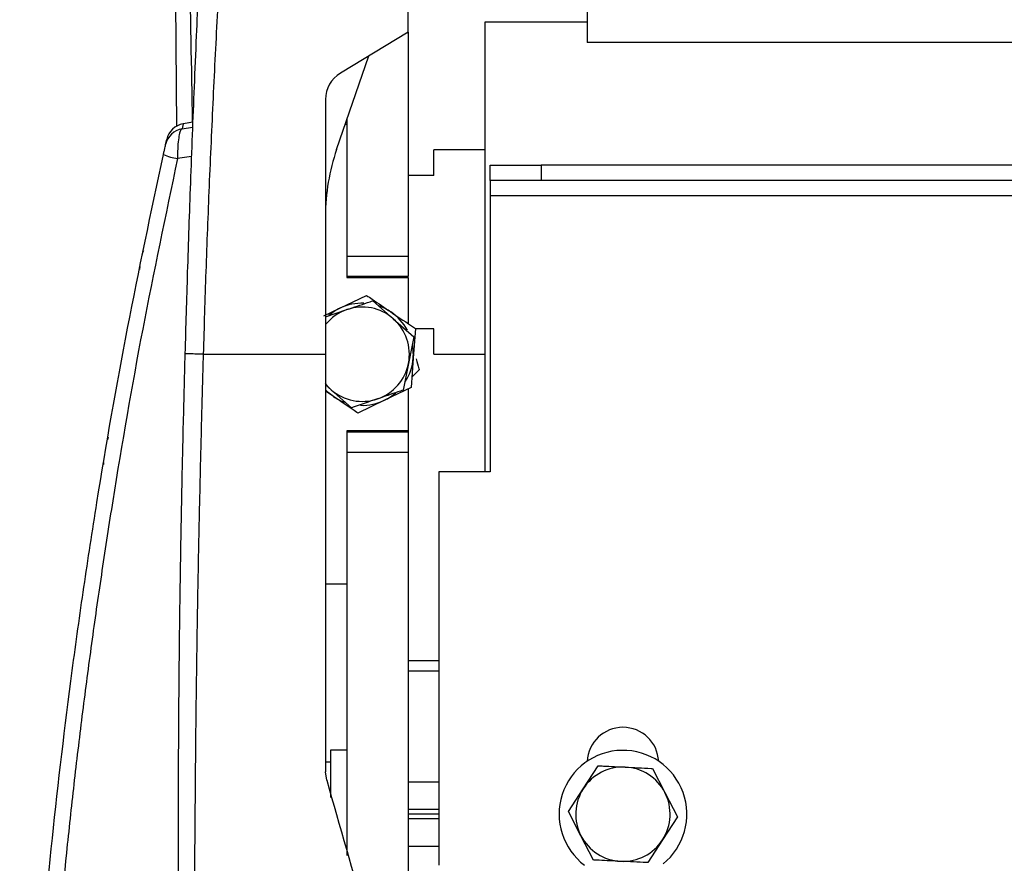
# Model space of a CAD drawing. Header units: millimetres. Extents: x 0 to 420, y 0 to 297.
# Tile 55 of 64: x 279.07 to 286.85, y 239.45 to 246.12. Entities that reach past the tile are written whole.
import ezdxf

# ---------------------------------------------------------------- set-up
doc = ezdxf.new("R2010")
doc.units = ezdxf.units.MM

msp = doc.modelspace()

# ---------------------------------------------------------------- linework, layer by layer
at = {"color": 7, "linetype": 'Continuous', "lineweight": 25}
for p, q in [((283.55542, 246.39589), (283.55542, 245.94443)), ((282.14112, 246.02525), (282.14112, 246.30811)), ((283.55542, 246.10607), (282.74725, 246.10607)), ((282.74725, 246.10607), (282.74725, 242.55011)), ((282.14112, 246.02525), (281.60455, 245.70253)), ((282.1342, 246.02109), (282.14112, 246.02121)), ((282.14112, 246.02525), (282.14112, 246.02121)), ((282.14112, 246.02121), (282.14112, 244.25535)), ((328.00485, 245.94443), (283.55542, 245.94443)), ((281.57512, 245.09922), (281.82942, 245.83778)), ((281.48706, 245.49476), (281.48706, 243.47951)), ((280.43781, 245.31496), (280.34868, 245.29897)), ((280.43781, 245.31488), (280.36221, 245.30131)), ((281.65622, 245.33475), (281.65622, 244.25535)), ((280.36221, 245.30131), (280.3534, 245.26191)), ((280.3534, 245.26191), (280.4363, 245.27591)), ((281.64353, 245.29789), (281.65622, 245.29789)), ((281.65622, 245.29789), (281.65622, 244.08564)), ((280.22372, 245.13803), (280.23255, 245.17753)), ((282.74725, 245.09585), (282.34316, 245.09585)), ((282.34316, 244.89381), (282.34316, 245.09585)), ((280.42729, 245.04286), (280.3179, 245.02599)), ((282.78766, 244.8534), (282.78766, 244.97463)), ((282.78766, 244.97463), (283.19174, 244.97463)), ((283.19174, 244.97463), (283.19174, 244.8534)), ((328.36852, 244.97463), (283.19174, 244.97463)), ((282.34316, 244.89381), (282.14112, 244.89381)), ((283.19174, 244.8534), (282.78766, 244.8534)), ((282.78766, 244.8534), (282.78766, 244.73217)), ((328.36852, 244.8534), (283.19174, 244.8534)), ((328.77261, 244.73217), (282.78766, 244.73217)), ((282.78766, 244.73217), (282.78766, 242.55011)), ((281.65622, 244.25535), (282.14112, 244.25535)), ((282.14112, 244.25535), (282.14112, 244.09372)), ((282.14112, 244.09372), (281.65622, 244.09372)), ((281.65622, 244.08564), (282.14112, 244.08564)), ((282.14112, 244.08564), (282.14112, 243.72084)), ((281.60173, 243.84339), (281.81181, 243.94484)), ((281.47511, 243.78225), (281.60173, 243.84339)), ((281.48706, 243.77457), (281.65705, 243.83255)), ((281.86087, 243.90206), (282.02298, 243.76029)), ((282.02298, 243.76029), (282.1851, 243.61853)), ((282.19762, 243.68241), (282.18043, 243.44974)), ((282.34316, 243.68155), (282.19755, 243.68155)), ((282.34316, 243.47951), (282.34316, 243.68155)), ((282.1851, 243.61853), (282.14338, 243.40726)), ((280.52333, 243.47951), (281.48706, 243.47951)), ((282.18043, 243.44974), (282.16324, 243.21708)), ((282.34316, 243.47951), (282.74725, 243.47951)), ((282.14338, 243.40726), (282.10166, 243.19598)), ((282.22753, 243.35648), (282.16928, 243.29882)), ((281.5319, 243.19872), (281.48706, 243.23794)), ((282.16324, 243.21708), (281.95316, 243.11563)), ((281.55017, 243.14539), (281.48706, 243.18833)), ((281.69401, 243.05696), (281.5319, 243.19872)), ((282.14112, 243.20639), (282.14112, 242.87338)), ((281.95316, 243.11563), (281.74307, 243.01418)), ((282.14112, 242.87338), (281.65622, 242.87338)), ((281.65622, 242.87338), (281.65622, 241.66112)), ((281.65622, 242.8653), (282.14112, 242.8653)), ((282.14112, 242.87338), (282.14112, 242.8653)), ((282.14112, 242.8653), (282.14112, 242.70366)), ((282.14112, 242.70366), (281.65622, 242.70366)), ((281.65622, 242.70366), (281.65622, 239.51727)), ((282.14112, 242.70366), (282.14112, 239.29204)), ((282.78766, 242.55011), (282.38357, 242.55011)), ((282.38357, 242.55011), (282.38357, 239.43865)), ((281.65622, 241.66112), (281.48706, 241.66112)), ((282.38357, 241.05499), (282.14112, 241.05499)), ((282.38357, 240.97418), (282.14112, 240.97418)), ((281.65622, 240.34784), (281.52691, 240.34784)), ((281.52691, 240.34784), (281.52691, 239.97576)), ((281.48706, 240.25774), (281.52691, 240.25774)), ((281.49645, 240.11096), (281.48706, 240.17779)), ((283.52463, 240.04461), (283.64118, 240.2257)), ((284.07139, 240.20491), (284.16994, 240.01343)), ((282.38357, 240.09731), (282.14112, 240.09731)), ((283.40808, 239.86353), (283.52463, 240.04461)), ((284.16994, 240.01343), (284.26848, 239.82195)), ((282.38357, 239.88008), (282.14112, 239.88008)), ((283.50663, 239.67205), (283.40808, 239.86353)), ((282.38357, 239.84274), (282.14112, 239.84274)), ((282.38357, 239.80542), (282.14112, 239.80542)), ((284.26848, 239.82195), (284.15193, 239.64086)), ((283.60517, 239.48056), (283.50663, 239.67205)), ((284.15193, 239.64086), (284.03538, 239.45978)), ((282.38357, 239.58816), (282.14112, 239.58816))]:
    msp.add_line(p, q, dxfattribs=at)
at = {"color": 7, "linetype": 'Continuous', "lineweight": 25, "flags": 128}
for points in [[(280.313, 245.2827), (280.31046, 245.59788), (280.30055, 246.61333)], [(280.04842, 244.29681), (280.04177, 244.28033), (280.03638, 244.26044)], [(280.01861, 244.17281), (280.01703, 244.15557), (280.01733, 244.14975)], [(281.4854, 243.24748), (281.49735, 243.23318), (281.5319, 243.19872)], [(281.55017, 243.14539), (281.5085, 243.17792), (281.48706, 243.19851)], [(279.77, 242.8247), (279.76618, 242.81564), (279.76275, 242.80247)], [(279.73249, 242.62423), (279.73139, 242.60939), (279.73148, 242.60669)]]:
    msp.add_lwpolyline(points, dxfattribs=at)
at = {"color": 7, "linetype": 'Continuous', "lineweight": 25}
for centre, radius, start, end in [((281.72951, 245.49476), 0.24245, 121.024609, 180), ((280.38138, 245.1028), 0.16155, 99.973946, 167.406938), ((280.39023, 245.14217), 0.16159, 99.985277, 167.361956), ((283.1034, 244.57299), 1.61634, 161, 180), ((280.41585, 245.57814), 0.56078, 248.018624, 259.940819), ((281.77744, 243.47951), 0.373, 108.830764, 141.12475), ((281.77744, 243.47951), 0.40409, 115.775489, 130.968343), ((281.77744, 243.47951), 0.40409, 88.05447, 115.775489), ((281.77744, 243.47951), 0.373, 48.830764, 108.830764), ((281.77744, 243.47951), 0.40409, 55.775489, 70.968343), ((281.77744, 243.47951), 0.40409, 28.05447, 55.775489), ((281.77744, 243.47951), 0.373, 348.830764, 48.830764), ((281.77744, 243.47951), 0.40409, 355.775489, 10.968343), ((281.77744, 243.47951), 0.40409, 328.05447, 355.775489), ((281.77744, 243.47951), 0.373, 288.830764, 348.830764), ((281.77744, 243.47951), 0.373, 228.830764, 288.830764), ((281.77744, 243.47951), 0.40409, 235.775489, 250.968343), ((281.77744, 243.47951), 0.40409, 295.775489, 310.968343), ((281.77744, 243.47951), 0.40409, 268.05447, 295.775489), ((283.83828, 240.24682), 0.28286, 2.968431, 177.031569), ((283.83828, 239.84274), 0.50511, 308.830425, 233.130102), ((283.83828, 239.84274), 0.373, 87.233327, 147.233327), ((283.83828, 239.84274), 0.373, 27.233327, 87.233327), ((283.83828, 239.84274), 0.373, 147.233327, 207.233327), ((283.83828, 239.84274), 0.373, 327.233327, 27.233327), ((283.83828, 239.84274), 0.373, 207.233327, 267.233327), ((283.83828, 239.84274), 0.373, 267.233327, 327.233327)]:
    msp.add_arc(centre, radius, start, end, dxfattribs=at)
for points, knots in [([(281.05009, 252.12381), (281.02646, 252.10372), (280.94881, 252.03769), (280.8387, 251.90379), (280.67921, 251.67074), (280.52944, 251.34893), (280.4036, 250.94547), (280.34772, 250.52436), (280.34672, 249.8588), (280.36803, 248.94485), (280.38924, 247.78035), (280.41249, 246.5675), (280.42634, 245.74732), (280.43366, 245.31422)], [0, 0, 0, 0, 0.0132672, 0.0435968, 0.0742019, 0.1351423, 0.1966709, 0.2571799, 0.3188876, 0.4851268, 0.6504408, 0.8154162, 1, 1, 1, 1]), ([(281.05009, 251.72329), (281.04151, 251.71007), (280.98245, 251.61897), (280.89828, 251.42321), (280.80333, 251.11938), (280.7612, 250.87636), (280.73912, 250.71332), (280.73115, 250.64906), (280.72348, 250.58171), (280.71609, 250.51109), (280.70896, 250.43698), (280.70206, 250.35919), (280.69096, 250.22392), (280.67653, 250.02003), (280.65775, 249.71185), (280.63629, 249.33068), (280.60976, 248.86336), (280.58989, 248.50508), (280.5775, 248.2773), (280.57349, 248.20318), (280.56911, 248.12195), (280.56437, 248.0334), (280.55927, 247.93731), (280.55379, 247.83342), (280.54794, 247.72149), (280.53911, 247.55087), (280.52728, 247.31813), (280.51341, 247.03769), (280.4977, 246.71064), (280.48181, 246.36734), (280.46459, 245.97762), (280.44342, 245.47473), (280.41935, 244.85181), (280.39511, 244.14859), (280.38206, 243.69843), (280.37584, 243.48399)], [0, 0, 0, 0, 0.0056968, 0.0392389, 0.0764214, 0.120631, 0.1280794, 0.1358697, 0.1440244, 0.1525672, 0.1615231, 0.1709184, 0.180781, 0.2105562, 0.2447609, 0.2923242, 0.3484822, 0.4138629, 0.4219631, 0.4308945, 0.4406817, 0.4513509, 0.4629299, 0.4754478, 0.488935, 0.5034232, 0.5371713, 0.5731285, 0.6048641, 0.6554608, 0.6972871, 0.7457986, 0.8373017, 0.9224961, 1, 1, 1, 1]), ([(280.52333, 243.47951), (280.52985, 243.69741), (280.54311, 244.14058), (280.56936, 244.81623), (280.60015, 245.50375), (280.63386, 246.16565), (280.66894, 246.79371), (280.69579, 247.24272), (280.71442, 247.54384), (280.72415, 247.69899), (280.73419, 247.85713), (280.74453, 248.01825), (280.75519, 248.18236), (280.76598, 248.34691), (280.77752, 248.52079), (280.79036, 248.71293), (280.80526, 248.93475), (280.82222, 249.18626), (280.8405, 249.45584), (280.86066, 249.75483), (280.88382, 250.07644), (280.91272, 250.41962), (280.95304, 250.74304), (280.99442, 250.99473), (281.03659, 251.12853), (281.05009, 251.17135)], [0, 0, 0, 0, 0.0847442, 0.1723591, 0.2628488, 0.3522801, 0.4300027, 0.5073859, 0.5271423, 0.5472871, 0.5678203, 0.5887419, 0.6100519, 0.6317504, 0.6528468, 0.6777995, 0.7066087, 0.7392742, 0.7757961, 0.8116472, 0.8557715, 0.9011549, 0.9454814, 0.9825528, 1, 1, 1, 1]), ([(280.3534, 245.26191), (280.35069, 245.26011), (280.34367, 245.25547), (280.33327, 245.22865), (280.3238, 245.17714), (280.31783, 245.10648), (280.31788, 245.05251), (280.3179, 245.02599)], [0, 0, 0, 0, 0.1280698, 0.3310728, 0.5476558, 0.7777499, 1, 1, 1, 1]), ([(280.20595, 245.05813), (280.20798, 245.06728), (280.21204, 245.08561), (280.21749, 245.11011), (280.22141, 245.12769), (280.22335, 245.13639), (280.22361, 245.13757), (280.22372, 245.13803)], [0, 0, 0, 0, 0.2293152, 0.4592425, 0.6717259, 0.871686, 1, 1, 1, 1]), ([(279.09013, 233.28849), (279.09015, 233.2877), (279.0902, 233.28592), (279.08882, 233.33391), (279.08651, 233.41832), (279.0834, 233.54213), (279.07922, 233.73007), (279.0745, 233.99874), (279.07115, 234.30671), (279.06978, 234.62148), (279.07041, 234.93515), (279.07328, 235.26466), (279.08397, 235.94244), (279.11788, 236.95617), (279.2012, 238.30745), (279.32197, 239.64877), (279.45316, 240.75802), (279.56095, 241.53047), (279.62666, 241.96851), (279.73451, 242.65343), (279.9146, 243.68852), (280.10881, 244.60146), (280.20595, 245.05813)], [0, 0, 0, 0, 0.0146353, 0.033031, 0.0519413, 0.0703557, 0.0893123, 0.1187488, 0.1487204, 0.1742213, 0.1999641, 0.2263732, 0.2529089, 0.3596473, 0.4663387, 0.5731136, 0.6786119, 0.7313905, 0.7579205, 0.7843178, 0.8921104, 1, 1, 1, 1]), ([(280.3179, 245.02599), (280.22322, 244.57698), (280.03387, 243.67897), (279.84611, 242.58982), (279.71925, 241.76841), (279.64115, 241.22425), (279.56983, 240.68517), (279.5049, 240.14802), (279.38709, 239.07125), (279.25521, 237.44094), (279.20427, 235.99167), (279.19526, 235.26485), (279.19526, 235.26485)], [0, 0, 0, 0, 0.1374371, 0.2748742, 0.3306387, 0.3865515, 0.4428131, 0.4992023, 0.5553677, 0.7774574, 0.9999995, 1, 1, 1, 1]), ([(281.81181, 243.94484), (281.82652, 243.93484), (281.89022, 243.8915), (281.95494, 243.84748), (282.00472, 243.81362)], [0, 0, 0, 0, 0.2308557, 1, 1, 1, 1]), ([(281.65705, 243.83255), (281.71133, 243.85106), (281.7797, 243.87438), (281.847, 243.89732), (281.86087, 243.90206)], [0, 0, 0, 0, 0.7938143, 1, 1, 1, 1]), ([(282.00472, 243.81362), (282.06683, 243.77137), (282.13151, 243.72737), (282.19509, 243.68412), (282.19762, 243.68241)], [0, 0, 0, 0, 0.96033739, 1, 1, 1, 1]), ([(280.37584, 243.48399), (280.37064, 243.28837), (280.36036, 242.9016), (280.34818, 242.33623), (280.33841, 241.78844), (280.33081, 241.23727), (280.32566, 240.69012), (280.32262, 240.13327), (280.32319, 239.51918), (280.32097, 238.86902), (280.31734, 238.40224), (280.31566, 238.1864)], [0, 0, 0, 0, 0.108308, 0.214137, 0.3187788, 0.4208417, 0.5306793, 0.633292, 0.7391116, 0.8793599, 1, 1, 1, 1]), ([(282.14112, 230.6461), (282.06943, 230.64788), (281.92692, 230.65142), (281.71495, 230.68649), (281.50954, 230.74712), (281.31506, 230.83673), (281.13636, 230.95383), (280.97699, 231.09493), (280.83797, 231.25605), (280.67964, 231.49031), (280.5293, 231.81153), (280.40364, 232.21518), (280.34771, 232.63624), (280.34673, 233.30183), (280.36802, 234.21573), (280.38926, 235.38038), (280.41244, 236.59478), (280.43419, 237.85812), (280.45462, 239.16174), (280.45908, 240.19063), (280.46861, 240.94977), (280.47631, 241.44916), (280.48558, 241.94915), (280.4964, 242.45204), (280.50869, 242.96119), (280.51844, 243.30639), (280.52333, 243.47951)], [0, 0, 0, 0, 0.0154023, 0.0306186, 0.0458978, 0.0611515, 0.0763524, 0.0916759, 0.1069667, 0.1223964, 0.1531196, 0.1841395, 0.2146453, 0.2457555, 0.3295656, 0.4129092, 0.4960821, 0.5895924, 0.6838677, 0.7780859, 0.8151003, 0.8521196, 0.8891029, 0.926018, 0.9628961, 1, 1, 1, 1]), ([(280.52333, 243.47951), (280.5043, 243.48005), (280.46485, 243.48116), (280.41562, 243.48262), (280.38204, 243.48367), (280.37786, 243.48389), (280.37584, 243.48399)], [0, 0, 0, 0, 0.2412015, 0.5, 0.7587985, 1, 1, 1, 1]), ([(281.48706, 243.47951), (281.48706, 243.34103), (281.48706, 243.06387), (281.48706, 242.51138), (281.48706, 241.82511), (281.48706, 241.00588), (281.48706, 240.45381), (281.48706, 240.17779)], [0, 0, 0, 0, 0.1226487, 0.2454767, 0.4957363, 0.7478713, 1, 1, 1, 1]), ([(282.20502, 243.44221), (282.21178, 243.41645), (282.21933, 243.3877), (282.22676, 243.35943), (282.22753, 243.35648)], [0, 0, 0, 0, 0.8956742, 1, 1, 1, 1]), ([(281.74307, 243.01418), (281.74055, 243.01589), (281.67696, 243.05915), (281.61228, 243.10314), (281.55017, 243.14539)], [0, 0, 0, 0, 0.0396626, 1, 1, 1, 1]), ([(282.10166, 243.19598), (282.08779, 243.19125), (282.02049, 243.1683), (281.95212, 243.14498), (281.89784, 243.12647)], [0, 0, 0, 0, 0.2061857, 1, 1, 1, 1]), ([(281.89784, 243.12647), (281.83311, 243.1044), (281.76477, 243.08109), (281.69757, 243.05817), (281.69401, 243.05696)], [0, 0, 0, 0, 0.9470257, 1, 1, 1, 1]), ([(283.64118, 240.2257), (283.65583, 240.22499), (283.72684, 240.22156), (283.799, 240.21807), (283.85628, 240.2153)], [0, 0, 0, 0, 0.2061857, 1, 1, 1, 1]), ([(283.85628, 240.2153), (283.92459, 240.212), (283.99672, 240.20852), (284.06763, 240.20509), (284.07139, 240.20491)], [0, 0, 0, 0, 0.9470257, 1, 1, 1, 1]), ([(281.49645, 240.11096), (281.60024, 239.74899), (281.80817, 239.02387), (282.01958, 238.28656), (282.12547, 237.91731)], [0, 0, 0, 0, 0.4991859, 1, 1, 1, 1]), ([(283.82028, 239.47017), (283.76299, 239.47294), (283.69083, 239.47643), (283.61982, 239.47986), (283.60517, 239.48056)], [0, 0, 0, 0, 0.7938143, 1, 1, 1, 1]), ([(284.03538, 239.45978), (284.03162, 239.45996), (283.96071, 239.46338), (283.88858, 239.46687), (283.82028, 239.47017)], [0, 0, 0, 0, 0.0529743, 1, 1, 1, 1])]:
    msp.add_open_spline(points, degree=3, knots=knots, dxfattribs=at)

doc.saveas('drawing.dxf')
